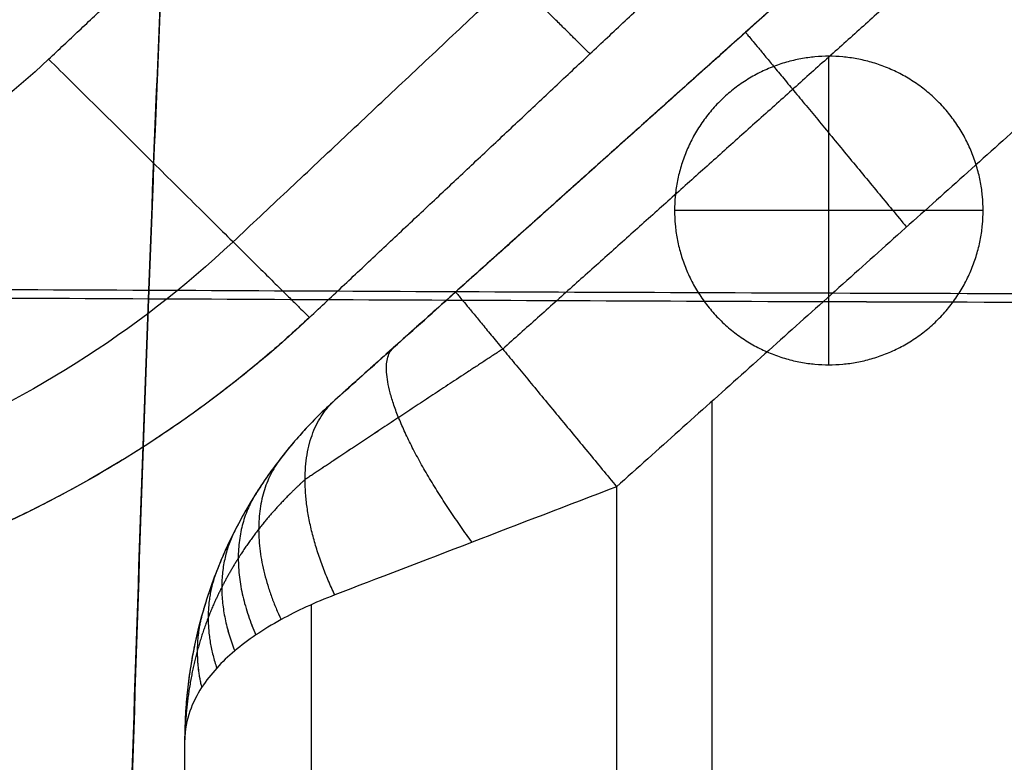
# Model space of a CAD drawing. Header units: millimetres. Extents: x 2731 to 5731, y -9408 to -7904.
# Tile 57 of 64: x 5412 to 5572, y -8216 to -8095. Entities that reach past the tile are written whole.
import ezdxf

# ---------------------------------------------------------------- set-up
doc = ezdxf.new("R2010")
doc.units = ezdxf.units.MM
doc.layers.add('COMPO3', color=7, linetype='Continuous', true_color=0x000000)

msp = doc.modelspace()

# ---------------------------------------------------------------- linework, layer by layer
at = {"layer": 'COMPO3'}
for p, q in [((5543.09, -8151.22, -722.38), (5543.09, -8101.22, -722.38)), ((5543.09, -8151.22, -767.38), (5543.09, -8101.22, -767.38)), ((5568.09, -8126.22, -722.38), (5518.09, -8126.22, -722.38)), ((5568.09, -8126.22, -767.38), (5518.09, -8126.22, -767.38)), ((5508.7, -8170.98, -20.25), (5508.7, -8708.25, -20.25)), ((5508.7, -8170.98, -320.25), (5508.7, -8708.25, -320.25))]:
    msp.add_line(p, q, dxfattribs=at)
for points, knots in [([(5436.72, -8051.03, -512.94), (5435.09, -8082.14, -512.65), (5432.68, -8140.28, -512.19), (5429.49, -8235.52, -511.62), (5426.82, -8333.19, -511.24), (5425.73, -8431.3, -511.11), (5426.22, -8529.29, -511.22), (5428.34, -8626.66, -511.57), (5431.06, -8721.6, -512.15), (5433.16, -8779.92, -512.64), (5434.52, -8811.36, -512.94)], [2466.887453, 2466.887453, 2466.887453, 2466.887453, 2558.240959, 2656.821073, 2755.401188, 2853.981302, 2952.561416, 3051.141531, 3149.721645, 3240.985342, 3240.985342, 3240.985342, 3240.985342]), ([(5436.72, -8051.32, -346.53), (5435.09, -8082.82, -346.18), (5432.68, -8141.68, -345.62), (5429.49, -8238.1, -344.93), (5426.82, -8336.98, -344.48), (5425.73, -8436.3, -344.32), (5426.22, -8535.5, -344.45), (5428.34, -8634.09, -344.88), (5431.06, -8730.2, -345.57), (5433.16, -8789.24, -346.16), (5434.52, -8821.07, -346.53)], [2466.887453, 2466.887453, 2466.887453, 2466.887453, 2558.240959, 2656.821073, 2755.401188, 2853.981302, 2952.561416, 3051.141531, 3149.721645, 3240.985342, 3240.985342, 3240.985342, 3240.985342]), ([(5436.69, -8051.51, -720.45), (5435.08, -8082.42, -720.16), (5432.67, -8140.43, -719.7), (5429.49, -8235.52, -719.13), (5426.82, -8333.19, -718.75), (5425.73, -8431.3, -718.62), (5426.22, -8529.29, -718.73), (5428.34, -8626.66, -719.08), (5431.06, -8721.44, -719.66), (5433.14, -8779.62, -720.15), (5434.5, -8810.86, -720.45)], [2467.355119, 2467.355119, 2467.355119, 2467.355119, 2558.240959, 2656.821073, 2755.401188, 2853.981302, 2952.561416, 3051.141531, 3149.721645, 3240.504835, 3240.504835, 3240.504835, 3240.504835]), ([(5436.69, -8051.8, -518.55), (5435.08, -8083.11, -518.2), (5432.67, -8141.83, -517.64), (5429.49, -8238.1, -516.95), (5426.82, -8336.98, -516.5), (5425.73, -8436.3, -516.34), (5426.22, -8535.5, -516.47), (5428.34, -8634.09, -516.9), (5431.06, -8730.04, -517.59), (5433.14, -8788.94, -518.18), (5434.5, -8820.57, -518.54)], [2467.355119, 2467.355119, 2467.355119, 2467.355119, 2558.240959, 2656.821073, 2755.401188, 2853.981302, 2952.561416, 3051.141531, 3149.721645, 3240.504835, 3240.504835, 3240.504835, 3240.504835]), ([(4256.35, -8135.82, -513.05), (4258.48, -8135.83, -513.04), (4321.79, -8136.19, -512.73), (4429.68, -8136.4, -512.24), (4597.63, -8136.64, -511.55), (4764.7, -8137.39, -510.98), (4932.42, -8137.98, -510.71), (5099.89, -8138.2, -510.97), (5266.59, -8138.36, -511.53), (5434.19, -8139.12, -512.22), (5541.84, -8139.63, -512.72), (5605.09, -8139.73, -513.04), (5606.62, -8139.74, -513.05)], [3213.426579, 3213.426579, 3213.426579, 3213.426579, 3219.240029, 3387.529785, 3555.819541, 3724.109297, 3892.399053, 4060.68881, 4228.978566, 4397.268322, 4565.558078, 4569.705051, 4569.705051, 4569.705051, 4569.705051]), ([(4256.35, -8137.16, -346.66), (4258.48, -8137.17, -346.65), (4321.79, -8137.54, -346.27), (4429.68, -8137.75, -345.68), (4597.63, -8138, -344.85), (4764.7, -8138.75, -344.17), (4932.42, -8139.35, -343.84), (5099.89, -8139.57, -344.16), (5266.59, -8139.74, -344.83), (5434.19, -8140.51, -345.66), (5541.84, -8141.02, -346.26), (5605.09, -8141.13, -346.65), (5606.62, -8141.13, -346.66)], [3213.426579, 3213.426579, 3213.426579, 3213.426579, 3219.240029, 3387.529785, 3555.819541, 3724.109297, 3892.399053, 4060.68881, 4228.978566, 4397.268322, 4565.558078, 4569.705051, 4569.705051, 4569.705051, 4569.705051]), ([(4256.62, -8135.82, -720.56), (4258.66, -8135.83, -720.55), (4321.86, -8136.19, -720.24), (4429.68, -8136.4, -719.75), (4597.63, -8136.64, -719.06), (4764.7, -8137.39, -718.49), (4932.42, -8137.98, -718.23), (5099.89, -8138.2, -718.49), (5266.59, -8138.36, -719.04), (5434.19, -8139.12, -719.73), (5541.77, -8139.63, -720.23), (5604.91, -8139.73, -720.55), (5606.35, -8139.74, -720.56)], [3213.667647, 3213.667647, 3213.667647, 3213.667647, 3219.240029, 3387.529785, 3555.819541, 3724.109297, 3892.399053, 4060.68881, 4228.978566, 4397.268322, 4565.558078, 4569.459558, 4569.459558, 4569.459558, 4569.459558]), ([(4256.62, -8137.16, -518.68), (4258.66, -8137.18, -518.67), (4321.86, -8137.54, -518.29), (4429.68, -8137.75, -517.7), (4597.63, -8138, -516.87), (4764.7, -8138.75, -516.19), (4932.42, -8139.35, -515.87), (5099.89, -8139.57, -516.18), (5266.59, -8139.74, -516.85), (5434.19, -8140.51, -517.68), (5541.77, -8141.02, -518.28), (5604.91, -8141.13, -518.67), (5606.35, -8141.13, -518.68)], [3213.667647, 3213.667647, 3213.667647, 3213.667647, 3219.240029, 3387.529785, 3555.819541, 3724.109297, 3892.399053, 4060.68881, 4228.978566, 4397.268322, 4565.558078, 4569.459558, 4569.459558, 4569.459558, 4569.459558]), ([(5482.61, -8139.43, -62.19), (5479.22, -8142.47, -62.19), (5472.35, -8148.62, -63.4), (5465.96, -8154.35, -67.17), (5463.03, -8156.97, -69.81)], [0, 0, 0, 0, 13.399223, 27.194817, 27.194817, 27.194817, 27.194817]), ([(5463.03, -8156.97, -270.7), (5465.96, -8154.35, -273.33), (5472.35, -8148.62, -277.1), (5479.22, -8142.47, -278.31), (5482.61, -8139.43, -278.31)], [-27.194817, -27.194817, -27.194817, -27.194817, -13.399223, 0, 0, 0, 0]), ([(5463.03, -8156.97, -69.81), (5459.78, -8159.88, -71.07), (5455.19, -8164.86, -73.21), (5450.15, -8172.05, -76.33), (5446.68, -8178.16, -78.97), (5443.82, -8184.5, -81.7), (5440.57, -8194.14, -85.87), (5438.75, -8203.68, -90.03), (5438.7, -8212.18, -93.65)], [0, 0, 0, 0, 6.603404, 10.415616, 14.227829, 18.139507, 22.051186, 29.874543, 29.874543, 29.874543, 29.874543]), ([(5463.03, -8156.97, -270.7), (5459.78, -8159.88, -269.44), (5455.19, -8164.86, -267.3), (5450.15, -8172.05, -264.17), (5446.68, -8178.16, -261.54), (5443.82, -8184.5, -258.81), (5440.57, -8194.14, -254.63), (5438.75, -8203.68, -250.48), (5438.7, -8212.18, -246.86)], [0, 0, 0, 0, 6.603404, 10.415616, 14.227829, 18.139507, 22.051186, 29.874543, 29.874543, 29.874543, 29.874543]), ([(5508.7, -8170.98, -20.25), (5500.8, -8174.02, -20.26), (5484.77, -8180.17, -23.08), (5469.86, -8185.9, -31.88), (5463.03, -8188.52, -38.02)], [0, 0, 0, 0, 13.399223, 27.194817, 27.194817, 27.194817, 27.194817]), ([(5508.7, -8170.98, -320.25), (5500.8, -8174.02, -320.25), (5484.77, -8180.17, -317.43), (5469.86, -8185.9, -308.63), (5463.03, -8188.52, -302.48)], [0, 0, 0, 0, 13.399223, 27.194817, 27.194817, 27.194817, 27.194817]), ([(5463.03, -8188.52, -38.02), (5459.78, -8189.77, -40.96), (5455.19, -8191.89, -45.97), (5450.15, -8195, -53.21), (5446.68, -8197.61, -59.37), (5443.82, -8200.32, -65.76), (5440.57, -8204.47, -75.47), (5438.75, -8208.59, -85.08), (5438.7, -8212.18, -93.65)], [0, 0, 0, 0, 6.603404, 10.415616, 14.227829, 18.139507, 22.051186, 29.874543, 29.874543, 29.874543, 29.874543]), ([(5463.03, -8188.52, -302.48), (5459.78, -8189.77, -299.55), (5455.19, -8191.89, -294.53), (5450.15, -8195, -287.29), (5446.68, -8197.61, -281.14), (5443.82, -8200.32, -274.74), (5440.57, -8204.47, -265.04), (5438.75, -8208.59, -255.43), (5438.7, -8212.18, -246.86)], [0, 0, 0, 0, 6.603404, 10.415616, 14.227829, 18.139507, 22.051186, 29.874543, 29.874543, 29.874543, 29.874543])]:
    msp.add_open_spline(points, degree=3, knots=knots, dxfattribs=at)
for points, degree in [([(5576.56, -8055.26, -170.25), (5519.8, -8106.11, -170.25), (5463.03, -8156.97, -170.25)], 2), ([(5576.56, -8055.26, -62.19), (5529.59, -8097.34, -62.19), (5482.61, -8139.43, -62.19)], 2), ([(5576.56, -8055.26, -278.31), (5529.59, -8097.34, -278.31), (5482.61, -8139.43, -278.31)], 2), ([(5458.92, -8143.56, -80), (5504.38, -8100.83, -80), (5549.85, -8058.09, -80)], 2), ([(5458.92, -8143.56, -260), (5504.38, -8100.83, -260), (5549.85, -8058.09, -260)], 2), ([(5458.92, -8143.56, -170), (5504.38, -8100.83, -170), (5549.85, -8058.09, -170)], 2), ([(5446.54, -8131.3, -37.58), (5481.58, -8098.36, -37.58), (5516.63, -8065.42, -37.58)], 2), ([(5446.54, -8131.3, -302.43), (5481.58, -8098.36, -302.43), (5516.63, -8065.42, -302.43)], 2), ([(5580.39, -8067.92, -32.54), (5535.32, -8108.3, -32.54), (5490.25, -8148.67, -32.54)], 2), ([(5580.39, -8067.92, -307.97), (5535.32, -8108.3, -307.97), (5490.25, -8148.67, -307.97)], 2), ([(5416.66, -8101.69, -20), (5426.54, -8092.4, -20), (5436.43, -8083.1, -20)], 2), ([(5416.66, -8101.69, -320), (5426.54, -8092.4, -320), (5436.43, -8083.1, -320)], 2), ([(5589.61, -8098.5, -20.25), (5549.16, -8134.74, -20.25), (5508.7, -8170.98, -20.25)], 2), ([(5589.61, -8098.5, -320.25), (5549.16, -8134.74, -320.25), (5508.7, -8170.98, -320.25)], 2), ([(5416.66, -8101.69, -320), (5405.03, -8112.63, -320), (5377.32, -8130.09, -320), (5344.85, -8136.24, -320), (5328.61, -8136.23, -320)], 3), ([(5416.66, -8101.69, -20), (5405.03, -8112.63, -20), (5377.32, -8130.09, -20), (5344.85, -8136.24, -20), (5328.61, -8136.23, -20)], 3), ([(5543.09, -8101.22, -722.38), (5543.09, -8101.22, -744.88), (5543.09, -8101.22, -767.38)], 2), ([(5524.07, -8102.28, -62.19), (5524.07, -8102.28, -170.25), (5524.07, -8102.28, -278.31)], 2), ([(5494.98, -8109.67, -80), (5494.98, -8109.67, -170), (5494.98, -8109.67, -260)], 2), ([(5518.09, -8126.22, -722.38), (5518.09, -8126.22, -744.88), (5518.09, -8126.22, -767.38)], 2), ([(5568.09, -8126.22, -722.38), (5568.09, -8126.22, -744.88), (5568.09, -8126.22, -767.38)], 2), ([(5446.54, -8131.3, -37.58), (5430.97, -8145.96, -37.58), (5393.86, -8169.34, -37.58), (5350.36, -8177.58, -37.58), (5328.61, -8177.56, -37.58)], 3), ([(5446.54, -8131.3, -302.43), (5430.97, -8145.96, -302.43), (5393.86, -8169.34, -302.43), (5350.36, -8177.58, -302.43), (5328.61, -8177.56, -302.43)], 3), ([(5458.92, -8143.56, -260), (5441.71, -8159.76, -260), (5400.71, -8185.6, -260), (5352.65, -8194.7, -260), (5328.61, -8194.68, -260)], 3), ([(5458.92, -8143.56, -80), (5441.71, -8159.76, -80), (5400.71, -8185.6, -80), (5352.65, -8194.7, -80), (5328.61, -8194.68, -80)], 3), ([(5458.92, -8143.56, -80), (5458.92, -8143.56, -170), (5458.92, -8143.56, -260)], 2), ([(5543.09, -8151.22, -722.38), (5543.09, -8151.22, -744.88), (5543.09, -8151.22, -767.38)], 2), ([(5463.03, -8156.97, -270.7), (5463.03, -8156.97, -170.25), (5463.03, -8156.97, -69.81)], 2), ([(5524.16, -8722.38, -20.25), (5524.16, -8439.76, -20.25), (5524.16, -8157.14, -20.25)], 2), ([(5524.16, -8722.38, -320.25), (5524.16, -8439.76, -320.25), (5524.16, -8157.14, -320.25)], 2), ([(5445.07, -8181.81, -259.97), (5445.07, -8181.81, -170.25), (5445.07, -8181.81, -80.54)], 2), ([(5459.2, -8190.1, -41.75), (5459.2, -8432.29, -41.75), (5459.2, -8674.48, -41.75)], 2), ([(5459.2, -8190.1, -298.76), (5459.2, -8432.29, -298.76), (5459.2, -8674.48, -298.76)], 2), ([(5438.7, -8212.18, -246.86), (5438.7, -8420.93, -246.86), (5438.7, -8629.67, -246.86)], 2), ([(5438.7, -8212.18, -93.65), (5438.7, -8420.93, -93.65), (5438.7, -8629.67, -93.65)], 2), ([(5438.7, -8212.18, -246.86), (5438.7, -8212.18, -170.25), (5438.7, -8212.18, -93.65)], 2), ([(5438.7, -8212.18, -170.25), (5438.7, -8420.93, -170.25), (5438.7, -8629.67, -170.25)], 2)]:
    msp.add_open_spline(points, degree=degree, dxfattribs=at)
for points, weights in [([(5504.38, -8100.83, -80), (5504.38, -8100.83, -38.9), (5477.38, -8074.08, -24.05)], [1, 0.778958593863, 0.891549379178]), ([(5504.38, -8100.83, -260), (5504.38, -8100.83, -301.11), (5477.38, -8074.08, -315.95)], [1, 0.778958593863, 0.891549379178]), ([(5529.59, -8097.34, -62.19), (5529.59, -8097.34, -20.25), (5555.68, -8128.9, -20.25)], [1, 0.707106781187, 1]), ([(5529.59, -8097.34, -278.31), (5529.59, -8097.34, -320.25), (5555.68, -8128.9, -320.25)], [1, 0.707106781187, 1]), ([(5416.66, -8101.69, -320), (5458.92, -8143.56, -320), (5458.92, -8143.56, -260)], [1, 0.707106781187, 1]), ([(5416.66, -8101.69, -20), (5458.92, -8143.56, -20), (5458.92, -8143.56, -80)], [1, 0.707106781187, 1]), ([(5482.61, -8139.43, -62.19), (5482.61, -8139.43, -20.25), (5508.7, -8170.98, -20.25)], [1, 0.707106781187, 1]), ([(5482.61, -8139.43, -278.31), (5482.61, -8139.43, -320.25), (5508.7, -8170.98, -320.25)], [1, 0.707106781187, 1]), ([(5458.92, -8143.56, -170), (5404.53, -8194.68, -170), (5328.61, -8194.68, -170)], [1, 0.926380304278, 1]), ([(5485.27, -8179.98, -24.49), (5466.25, -8154.08, -31.57), (5472.57, -8148.43, -64.01)], [1, 0.780494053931, 1]), ([(5485.27, -8179.98, -316.02), (5466.25, -8154.08, -308.94), (5472.57, -8148.43, -276.5)], [1, 0.780494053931, 1]), ([(5463.03, -8156.97, -170.25), (5438.7, -8178.77, -170.25), (5438.7, -8212.18, -170.25)], [1, 0.908951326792, 1]), ([(5463.03, -8188.52, -38.02), (5452.52, -8166.39, -47.51), (5463.03, -8156.97, -69.81)], [1, 0.844276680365, 1]), ([(5463.03, -8188.52, -302.48), (5452.52, -8166.39, -292.99), (5463.03, -8156.97, -270.7)], [1, 0.844276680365, 1]), ([(5454.32, -8166.31, -73.84), (5446.64, -8176.17, -57.37), (5454.32, -8192.52, -47.43)], [1, 0.89539252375, 1]), ([(5454.32, -8166.31, -266.67), (5446.64, -8176.17, -283.14), (5454.32, -8192.52, -293.07)], [1, 0.89539252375, 1]), ([(5450.25, -8172.09, -76.35), (5444.28, -8181.53, -62.76), (5450.25, -8195.01, -53.26)], [1, 0.921291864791, 1]), ([(5450.25, -8172.09, -264.16), (5444.28, -8181.53, -277.74), (5450.25, -8195.01, -287.25)], [1, 0.921291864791, 1]), ([(5446.82, -8178.13, -78.96), (5442.48, -8186.69, -67.96), (5446.82, -8197.6, -59.35)], [1, 0.94389894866, 1]), ([(5446.82, -8178.13, -261.55), (5442.48, -8186.69, -272.54), (5446.82, -8197.6, -281.16)], [1, 0.94389894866, 1]), ([(5443.9, -8184.64, -81.76), (5441.06, -8191.91, -73.22), (5443.9, -8200.38, -65.9)], [1, 0.963308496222, 1]), ([(5443.9, -8184.64, -258.75), (5441.06, -8191.91, -267.28), (5443.9, -8200.38, -274.6)], [1, 0.963308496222, 1]), ([(5441.45, -8191.99, -84.94), (5440.01, -8197.53, -78.89), (5441.45, -8203.54, -73.3)], [1, 0.978719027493, 1]), ([(5441.45, -8191.99, -255.56), (5440.01, -8197.53, -261.62), (5441.45, -8203.54, -267.2)], [1, 0.978719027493, 1])]:
    msp.add_rational_spline(points, weights, degree=2, dxfattribs=at)
for points, weights, degree, knots in [([(5543.09, -8151.22, -722.38), (5518.09, -8151.22, -722.38), (5518.09, -8126.22, -722.38), (5518.09, -8101.22, -722.38), (5543.09, -8101.22, -722.38), (5568.09, -8101.22, -722.38), (5568.09, -8126.22, -722.38), (5568.09, -8151.22, -722.38), (5543.09, -8151.22, -722.38)], [1, 0.707106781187, 1, 0.707106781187, 1, 0.707106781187, 1, 0.707106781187, 1], 2, [-157.079633, -157.079633, -157.079633, -117.809725, -117.809725, -78.539816, -78.539816, -39.269908, -39.269908, 0, 0, 0]), ([(5543.09, -8151.22, -767.38), (5518.09, -8151.22, -767.38), (5518.09, -8126.22, -767.38), (5518.09, -8101.22, -767.38), (5543.09, -8101.22, -767.38), (5568.09, -8101.22, -767.38), (5568.09, -8126.22, -767.38), (5568.09, -8151.22, -767.38), (5543.09, -8151.22, -767.38)], [1, 0.707106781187, 1, 0.707106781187, 1, 0.707106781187, 1, 0.707106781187, 1], 2, [-157.079633, -157.079633, -157.079633, -117.809725, -117.809725, -78.539816, -78.539816, -39.269908, -39.269908, 0, 0, 0]), ([(5543.09, -8151.22, -744.88), (5518.09, -8151.22, -744.88), (5518.09, -8126.22, -744.88), (5518.09, -8101.22, -744.88), (5543.09, -8101.22, -744.88), (5568.09, -8101.22, -744.88), (5568.09, -8126.22, -744.88), (5568.09, -8151.22, -744.88), (5543.09, -8151.22, -744.88)], [1, 0.707106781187, 1, 0.707106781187, 1, 0.707106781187, 1, 0.707106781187, 1], 2, [-157.079633, -157.079633, -157.079633, -117.809725, -117.809725, -78.539816, -78.539816, -39.269908, -39.269908, 0, 0, 0]), ([(5490.25, -8148.67, -32.54), (5484.44, -8152.47, -33.62), (5473.08, -8159.94, -37.7), (5462.81, -8166.77, -45.8), (5458.22, -8169.83, -50.98)], [0.853553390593, 0.866567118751, 0.891519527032, 0.912728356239, 0.92213834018], 3, [0, 0, 0, 0, 13.399223, 27.194817, 27.194817, 27.194817, 27.194817]), ([(5490.25, -8148.67, -307.97), (5484.44, -8152.47, -306.89), (5473.08, -8159.94, -302.81), (5462.81, -8166.77, -294.71), (5458.22, -8169.83, -289.52)], [0.853553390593, 0.866567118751, 0.891519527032, 0.912728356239, 0.92213834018], 3, [0, 0, 0, 0, 13.399223, 27.194817, 27.194817, 27.194817, 27.194817]), ([(5458.22, -8169.83, -50.98), (5455.31, -8172.45, -53.62), (5451.4, -8176.69, -57.89), (5447.3, -8182.56, -63.8), (5444.61, -8187.32, -68.6), (5442.44, -8192.12, -73.43), (5440.1, -8199.23, -80.6), (5438.87, -8206.15, -87.56), (5438.7, -8212.18, -93.65)], [0.922138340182, 0.931145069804, 0.944768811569, 0.96092028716, 0.972355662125, 0.981987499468, 0.99227372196, 0.996904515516, 0.998545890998], 3, [0, 0, 0, 0, 6.603404, 10.415616, 14.227829, 18.139507, 22.051186, 29.874543, 29.874543, 29.874543, 29.874543]), ([(5458.22, -8169.83, -289.52), (5455.31, -8172.45, -286.89), (5451.4, -8176.69, -282.61), (5447.3, -8182.56, -276.7), (5444.61, -8187.32, -271.91), (5442.44, -8192.12, -267.07), (5440.1, -8199.23, -259.91), (5438.87, -8206.15, -252.94), (5438.7, -8212.18, -246.86)], [0.922138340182, 0.931145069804, 0.944768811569, 0.96092028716, 0.972355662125, 0.981987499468, 0.99227372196, 0.996904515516, 0.998545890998], 3, [0, 0, 0, 0, 6.603404, 10.415616, 14.227829, 18.139507, 22.051186, 29.874543, 29.874543, 29.874543, 29.874543])]:
    msp.add_rational_spline(points, weights, degree=degree, knots=knots, dxfattribs=at)

doc.saveas('drawing.dxf')
